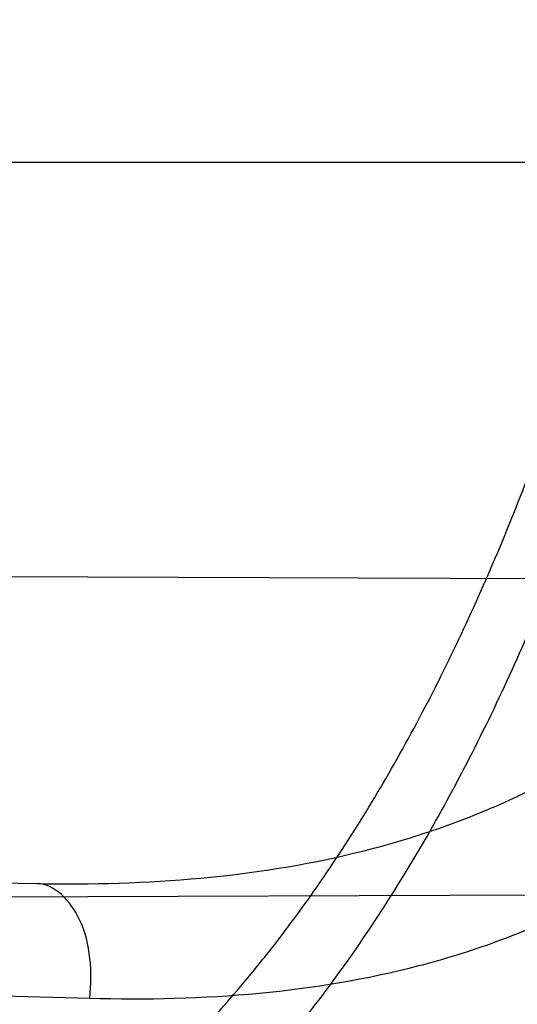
# Model space of a CAD drawing. Header units: millimetres. Extents: x 0 to 297, y 0 to 210.
# Tile 92 of 256: x 141.6951 to 141.7184, y 93.429 to 93.4753. Entities that reach past the tile are written whole.
import ezdxf

# ---------------------------------------------------------------- set-up
doc = ezdxf.new("R2010")
doc.units = ezdxf.units.MM
doc.header["$LTSCALE"] = 16.335
doc.layers.get('0').update_dxf_attribs({"linetype": 'CONTINUOUS'})
for name, color, linetype in [('01_GLOBAL', 7, 'CONTINUOUS'), ('INTFCLR_1', 7, 'CONTINUOUS'), ('INTFCLR_144815', 7, 'CONTINUOUS')]:
    doc.layers.add(name, color=color, linetype=linetype)

msp = doc.modelspace()

# ---------------------------------------------------------------- linework, layer by layer
at = {"color": 7, "linetype": 'Continuous'}
msp.add_circle((142.5788034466, 92.2083412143), 3.42, dxfattribs=at)
at = {"color": 9, "linetype": 'Continuous'}
msp.add_arc((142.5788034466, 92.2083412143), 3.3761688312, 92.9674534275, 177.0325465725, dxfattribs=at)
at = {"layer": '01_GLOBAL', "color": 7, "linetype": 'Continuous'}
msp.add_circle((142.5788034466, 92.2083412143), 3.465, dxfattribs=at)
at = {"layer": 'INTFCLR_1', "color": 9, "linetype": 'Continuous'}
for p, q in [((141.264551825, 93.4685928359), (141.7410849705, 93.4685928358)), ((141.3049732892, 93.44151565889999), (141.6958671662, 93.4346925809))]:
    msp.add_line(p, q, dxfattribs=at)
at = {"layer": 'INTFCLR_1', "color": 6, "linetype": 'Continuous'}
for p, q in [((141.6545242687, 93.4492629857), (141.7245857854, 93.4490184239)), ((141.7201135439, 93.43415163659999), (141.6490417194, 93.43390354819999))]:
    msp.add_line(p, q, dxfattribs=at)
for radius in [0.5431065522, 0.5161422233]:
    msp.add_arc((141.273551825, 93.5765928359), radius, 270, 90.00000002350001, dxfattribs=at)
at = {"layer": 'INTFCLR_1', "color": 9, "linetype": 'Continuous'}
msp.add_arc((142.2816252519, 115.0008144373), 21.5793903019, 268.2538865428, 268.4511225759, dxfattribs=at)
for points, knots in [([(141.7564146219, 93.4086508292), (141.7574831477, 93.41155839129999), (141.7595771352, 93.4174295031), (141.7635668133, 93.42933601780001), (141.7700402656, 93.45070775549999), (141.7760428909, 93.4757920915), (141.7800065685, 93.49821100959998), (141.7816728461, 93.5096585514), (141.7825328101, 93.5162796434), (141.7845176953, 93.5329021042), (141.7865801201, 93.56130459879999), (141.786249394, 93.5948145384), (141.7846909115, 93.6165304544), (141.783710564, 93.6265576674), (141.7829887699, 93.6332267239), (141.7807586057, 93.6512265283), (141.7756949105, 93.6800492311), (141.7683980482, 93.70818923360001), (141.7631787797, 93.72489102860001), (141.7612158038, 93.7308650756), (141.7582294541, 93.7396651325), (141.7514922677, 93.75806300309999), (141.7398577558, 93.7850653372), (141.7266081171, 93.8105758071), (141.7173713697, 93.8262776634), (141.7130543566, 93.8332672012), (141.7101864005, 93.83782329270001), (141.7024300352, 93.84980584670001), (141.6894327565, 93.86819606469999), (141.6713790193, 93.8905837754), (141.6560874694, 93.9073650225), (141.64540551, 93.9180914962), (141.6394993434, 93.9237707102), (141.6313044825, 93.931429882), (141.6198341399, 93.9414587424), (141.6074179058, 93.951189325), (141.5999877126, 93.9564732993), (141.5969902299, 93.95850233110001), (141.595231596, 93.95966887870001), (141.5931919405, 93.96097975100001), (141.5909359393, 93.9623581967), (141.5889565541, 93.9634935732), (141.587260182, 93.9643827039), (141.5858677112, 93.96502951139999), (141.5847587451, 93.9654250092), (141.5839916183, 93.9656040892), (141.5833474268, 93.9655067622), (141.5832219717, 93.96490050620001), (141.5835311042, 93.9642303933), (141.5840679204, 93.963301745), (141.5849352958, 93.96213278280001), (141.5860911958, 93.9607075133), (141.587545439, 93.9590358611), (141.5892822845, 93.9571169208), (141.5909074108, 93.95536848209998), (141.5923395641, 93.9538455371), (141.5948337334, 93.9512100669), (141.5989725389, 93.94688354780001), (141.6073909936, 93.9380497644), (141.6165855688, 93.9281391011), (141.6249614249, 93.9186667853), (141.6301387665, 93.9126434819), (141.6384641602, 93.90275559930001), (141.6512098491, 93.88673181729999), (141.6679191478, 93.8634190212), (141.680013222, 93.8443873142), (141.6879313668, 93.83084055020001), (141.6933038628, 93.8213126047), (141.702572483, 93.8039212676), (141.7149508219, 93.7776586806), (141.7234902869, 93.75576266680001), (141.7274621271, 93.7444100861)], [0, 0, 0, 0, 0.0103790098, 0.0208837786, 0.0420711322, 0.08518383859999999, 0.1071959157, 0.1183352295, 0.1239409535, 0.1295662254, 0.1744257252, 0.2192335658, 0.2417179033, 0.2473538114, 0.2529901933, 0.2641930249, 0.3081221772, 0.3509242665, 0.3614865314, 0.3667493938, 0.3719931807, 0.3926229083, 0.4323809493, 0.4704125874, 0.488853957, 0.4934075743, 0.4979380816, 0.506891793, 0.541232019, 0.5733300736, 0.6031972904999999, 0.6172524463, 0.624045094, 0.6306497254, 0.6548348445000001, 0.6750681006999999, 0.6834748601, 0.6853777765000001, 0.68719583, 0.6905456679, 0.6935010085, 0.6960526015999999, 0.698191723, 0.6999112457, 0.7012080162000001, 0.7020916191, 0.7026257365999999, 0.703100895, 0.7038825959, 0.7050751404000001, 0.7066972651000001, 0.7087491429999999, 0.7112254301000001, 0.7141189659, 0.7174213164, 0.7192231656, 0.7211235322, 0.729579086, 0.7392841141, 0.7620097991, 0.7748694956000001, 0.7816475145, 0.7886215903, 0.818178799, 0.8502213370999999, 0.88468242, 0.8936821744, 0.9027945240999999, 0.9213302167, 0.9597016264, 1, 1, 1, 1]), ([(141.589474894, 93.9635928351), (141.5901302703, 93.9635927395), (141.5934664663, 93.96227294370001), (141.5972968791, 93.9600325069), (141.6010154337, 93.95769364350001), (141.6028021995, 93.9565296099), (141.6058484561, 93.95450638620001), (141.6133970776, 93.94924141), (141.6260174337, 93.93955065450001), (141.6376862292, 93.9295595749), (141.6460232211, 93.9219302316), (141.6520280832, 93.91627713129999), (141.6628847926, 93.9056050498), (141.6784293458, 93.8889099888), (141.6967876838, 93.8666341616), (141.7100118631, 93.8483278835), (141.7179037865, 93.83639944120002), (141.7208202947, 93.8318664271), (141.7252087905, 93.8249149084), (141.734595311, 93.80930459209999), (141.748064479, 93.7839377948), (141.7598995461, 93.7570716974), (141.766753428, 93.7387640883), (141.7697904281, 93.7300101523), (141.7717861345, 93.7240691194), (141.7770905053, 93.7074658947), (141.7845086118, 93.67948795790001), (141.7896594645, 93.6508151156), (141.7919274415, 93.6329110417), (141.7926613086, 93.62627893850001), (141.793657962, 93.61630821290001), (141.795242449, 93.59471460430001), (141.7955788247, 93.5613875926), (141.7934815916, 93.5331432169), (141.7914638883, 93.5166159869), (141.7905895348, 93.51003151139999), (141.788895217, 93.4986462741), (141.7848639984, 93.4763451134), (141.7787596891, 93.4513974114), (141.7721799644, 93.4301501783), (141.768123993, 93.4183101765), (141.7659952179, 93.41247182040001), (141.7649089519, 93.40958046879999)], [0, 0, 0, 0, 0.0031306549, 0.0166311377, 0.0214593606, 0.0240790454, 0.0268205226, 0.0389267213, 0.0680356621, 0.1027866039, 0.1122691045, 0.1220183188, 0.1421809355, 0.1849822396, 0.2309158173, 0.2799873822, 0.2927706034, 0.2992370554, 0.3057353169, 0.3320403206, 0.3862319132, 0.4428084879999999, 0.4721383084, 0.4795908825, 0.487069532, 0.5020757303, 0.5628487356, 0.6251729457, 0.6410612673, 0.6490543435, 0.6570463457, 0.6889269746, 0.7524526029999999, 0.8160592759, 0.8240370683, 0.8319876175, 0.8477879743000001, 0.8790177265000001, 0.9402188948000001, 0.970317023, 0.9852457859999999, 1, 1, 1, 1]), ([(141.7274621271, 93.7444100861), (141.7315912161, 93.73260804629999), (141.7390893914, 93.7083558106), (141.7462276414, 93.6771830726), (141.7497519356, 93.6563636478), (141.7511690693, 93.6465420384), (141.7520562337, 93.63993331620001), (141.7542266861, 93.62172821), (141.7563129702, 93.5917074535), (141.7560193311, 93.56158016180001), (141.75492511, 93.5431617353), (141.7544248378, 93.53644044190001), (141.7535799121, 93.5264371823), (141.7512498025, 93.5051367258), (141.7458257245, 93.4730218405), (141.7391945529, 93.44635307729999), (141.7346932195, 93.43104762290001), (141.7328673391, 93.4250457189), (141.7295794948, 93.4147503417), (141.7226337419, 93.3948776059), (141.7115361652, 93.3677887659), (141.7001192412, 93.3445285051), (141.6927555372, 93.3309518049), (141.6900841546, 93.32616319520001), (141.6861147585, 93.3191771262), (141.6775648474, 93.3047783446), (141.6639972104, 93.28405809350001), (141.6473654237, 93.26144055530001), (141.6353721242, 93.2466858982), (141.6284582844, 93.2385874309), (141.6258517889, 93.2355648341), (141.6214530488, 93.2305373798), (141.6133270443, 93.2214911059), (141.6044845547, 93.2120682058), (141.5965053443, 93.2037254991), (141.5917239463, 93.1987068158), (141.5879282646, 93.1946089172), (141.5854794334, 93.19177211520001), (141.5841304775, 93.1899788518), (141.5835709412, 93.18902726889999), (141.5832318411, 93.1883445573), (141.5833749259, 93.1874561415), (141.5852684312, 93.18784244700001), (141.5873513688, 93.1888408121), (141.5911230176, 93.19087984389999), (141.5947207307, 93.1931715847), (141.5976748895, 93.1951401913), (141.5995705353, 93.1964436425), (141.602756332, 93.1986733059), (141.6078515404, 93.20240372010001), (141.6149715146, 93.20793848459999), (141.62561538, 93.21669735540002), (141.6351418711, 93.22524116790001), (141.6434777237, 93.2332353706), (141.649452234, 93.23913163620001), (141.6602195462, 93.2502334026), (141.6755659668, 93.26754542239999), (141.6935858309, 93.2905631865), (141.7064887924, 93.3094194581), (141.7141583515, 93.3216829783), (141.7169899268, 93.32634221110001), (141.721250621, 93.3334910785), (141.7303494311, 93.3495428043), (141.743335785, 93.375597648), (141.7522698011, 93.3973723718), (141.7564146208, 93.40865082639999)], [0, 0, 0, 0, 0.0419354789, 0.08505031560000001, 0.1071497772, 0.1127379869, 0.1183317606, 0.1295131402, 0.1742263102, 0.2191466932, 0.230445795, 0.2361065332, 0.241751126, 0.2641147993, 0.3079545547, 0.3508736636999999, 0.3561840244, 0.3614616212, 0.3719139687, 0.3924297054, 0.4320526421, 0.4700131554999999, 0.4792642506, 0.483852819, 0.4884035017, 0.5062126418, 0.5400088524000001, 0.5714206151, 0.6003317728, 0.6037560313, 0.6071340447, 0.6137178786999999, 0.6261602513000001, 0.6479155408, 0.6570536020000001, 0.6648783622, 0.6711643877, 0.6757843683, 0.6774462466, 0.6786751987, 0.6794900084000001, 0.6799813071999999, 0.6813020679, 0.6842478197, 0.6888651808, 0.6950795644, 0.6987591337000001, 0.70073729, 0.7027989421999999, 0.7117993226, 0.7219139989, 0.7330405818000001, 0.7580265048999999, 0.7648041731, 0.7717766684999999, 0.7861782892, 0.816667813, 0.8493175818, 0.8841610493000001, 0.8932352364, 0.8978283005, 0.9024468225, 0.9211469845, 0.9596997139, 1, 1, 1, 1]), ([(141.5894748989, 93.1895928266), (141.5892979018, 93.1895928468), (141.5888645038, 93.1896782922), (141.5888868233, 93.190457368), (141.5893505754, 93.1912589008), (141.5901524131, 93.1924502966), (141.5913747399, 93.19393289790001), (141.5929802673, 93.19575471), (141.5949656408, 93.1978911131), (141.5971947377, 93.2002239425), (141.5996190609, 93.2027196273), (141.6031782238, 93.2063557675), (141.6105296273, 93.21384324), (141.6195432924, 93.22320786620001), (141.6278287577, 93.2322027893), (141.6323134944, 93.2372021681), (141.6349707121, 93.240207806), (141.642015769, 93.24825737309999), (141.6542358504, 93.2629238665), (141.6711890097, 93.2854196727), (141.6850238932, 93.3060388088), (141.6937443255, 93.3203727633), (141.6977917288, 93.32732574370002), (141.7005148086, 93.332090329), (141.7080176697, 93.34559306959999), (141.7196527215, 93.3687304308), (141.7309710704, 93.39569854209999), (141.7380553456, 93.41548603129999), (141.7414080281, 93.4257353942), (141.74326968, 93.43170979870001), (141.7478571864, 93.44693850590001), (141.754617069, 93.4734775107), (141.7601493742, 93.50545404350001), (141.7625257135, 93.5266628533), (141.7633872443, 93.5366215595), (141.7638973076, 93.5433123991), (141.7650129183, 93.56164671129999), (141.7653124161, 93.591641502), (141.7631848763, 93.6215275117), (141.7609722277, 93.63964749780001), (141.7600677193, 93.64622607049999), (141.758622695, 93.65600410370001), (141.7550282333, 93.6767350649), (141.7477475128, 93.7077732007), (141.7401050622, 93.7319029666), (141.7358975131, 93.7436438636)], [0, 0, 0, 0, 0.0008731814, 0.0017184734, 0.0032338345, 0.0055641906, 0.008732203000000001, 0.0127298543, 0.0175349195, 0.0231216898, 0.028646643, 0.0346996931, 0.0482229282, 0.0804128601, 0.09881585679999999, 0.1085510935, 0.1135452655, 0.1186072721, 0.1613234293, 0.207686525, 0.2575125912, 0.2837456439, 0.2904463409, 0.297201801, 0.3108185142, 0.3666506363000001, 0.4248611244, 0.4549770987, 0.470314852, 0.4780577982, 0.4858479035, 0.548777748, 0.6130125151, 0.6457681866, 0.6540348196, 0.6623247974, 0.6788712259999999, 0.7446474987, 0.8101274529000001, 0.8265054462, 0.8346996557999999, 0.8428862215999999, 0.8752668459, 0.9384715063, 1, 1, 1, 1]), ([(141.6958671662, 93.4346925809), (141.698433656, 93.43464778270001), (141.7034540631, 93.43478264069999), (141.7096179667, 93.4357432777), (141.7137092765, 93.4369102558), (141.7159732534, 93.4377270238), (141.7192989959, 93.4391029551), (141.7230048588, 93.44120428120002), (141.726347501, 93.44384228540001), (141.7281837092, 93.4455280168), (141.7309102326, 93.4482913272), (141.7333296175, 93.4514357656), (141.735423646, 93.4548407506), (141.7367812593, 93.4572660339), (141.7383099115, 93.46043683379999), (141.739603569, 93.4637449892), (141.7405003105, 93.46648369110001), (141.7408992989, 93.4678853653), (141.7410849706, 93.4685928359)], [0, 0, 0, 0, 0.1247146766, 0.2435008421, 0.3019244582, 0.3311631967, 0.3603924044, 0.476776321, 0.5364413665, 0.5670062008, 0.5978287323, 0.7250159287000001, 0.7583747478, 0.7920548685, 0.8600121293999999, 0.9292166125, 0.9644627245, 1, 1, 1, 1]), ([(141.6983404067, 93.429308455), (141.7009977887, 93.4292345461), (141.706202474, 93.4293522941), (141.7125904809, 93.4304027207), (141.71681314, 93.43170721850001), (141.7191501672, 93.4326211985), (141.7226016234, 93.43418241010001), (141.7264346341, 93.43656930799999), (141.7298505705, 93.4395429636), (141.7317341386, 93.44145136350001), (141.7345542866, 93.4446123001), (141.7370258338, 93.4481882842), (141.7391594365, 93.4520359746), (141.7405452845, 93.4548015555), (141.7421088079, 93.458413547), (141.7434201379, 93.46217457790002), (141.7443280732, 93.465289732), (141.744730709, 93.4668846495), (141.7449175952, 93.4676899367)], [0, 0, 0, 0, 0.1201969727, 0.2347797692, 0.2913273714, 0.3197232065, 0.3481872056, 0.4625770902, 0.5220076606, 0.5526740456, 0.5837559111, 0.7134942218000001, 0.7478563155, 0.7826955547, 0.8533137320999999, 0.9256470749, 0.9626222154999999, 1, 1, 1, 1]), ([(141.61273008, 93.4091957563), (141.6143726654, 93.40916708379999), (141.6176493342, 93.40911287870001), (141.624148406, 93.40901916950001), (141.6321670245, 93.4089367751), (141.6401107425, 93.4089441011), (141.6456045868, 93.40903842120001), (141.648705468, 93.40912505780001), (141.6532393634, 93.4092892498), (141.6598566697, 93.4096768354), (141.6670633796, 93.4105017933), (141.6719314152, 93.4113575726), (141.6746304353, 93.41193058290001), (141.6785316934, 93.412859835), (141.6841702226, 93.4146026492), (141.6894975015, 93.4170609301), (141.6928218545, 93.4189913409), (141.6949836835, 93.4203621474), (141.6986429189, 93.4229867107), (141.7024900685, 93.4264969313), (141.7055248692, 93.4299343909), (141.7072010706, 93.4320382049), (141.7096882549, 93.4353797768), (141.7131115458, 93.44083802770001), (141.7163165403, 93.44736376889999), (141.7186127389, 93.452897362), (141.7207486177, 93.4586778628), (141.7221187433, 93.46311834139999), (141.7229346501, 93.4661197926)], [0, 0, 0, 0, 0.0354707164, 0.0707566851, 0.1403369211, 0.2086101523, 0.2422620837, 0.2589694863, 0.2755870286, 0.3402183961, 0.4020447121, 0.4320711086, 0.4469021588, 0.461611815, 0.5186591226, 0.5740110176, 0.587810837, 0.6016461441, 0.6292660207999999, 0.6849553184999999, 0.7135897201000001, 0.7282126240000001, 0.7430221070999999, 0.8035181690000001, 0.8669700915, 0.8997737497, 0.9328434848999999, 1, 1, 1, 1]), ([(141.6126829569, 93.406498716), (141.6143666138, 93.40644947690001), (141.6177254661, 93.4063548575), (141.6243884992, 93.40618335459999), (141.6326107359, 93.40600931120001), (141.6407575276, 93.4059341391), (141.6463926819, 93.40597764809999), (141.6495733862, 93.40603794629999), (141.6542230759, 93.4061657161), (141.6610086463, 93.4065099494), (141.6683993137, 93.4073113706), (141.673390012, 93.4081686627), (141.676155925, 93.4087477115), (141.680153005, 93.4096929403), (141.685930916, 93.41147952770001), (141.6913812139, 93.414023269), (141.6947761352, 93.41602888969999), (141.6969868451, 93.41745424), (141.70072872, 93.4201935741), (141.7046534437, 93.4238600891), (141.7077403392, 93.42745062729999), (141.7094457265, 93.42965159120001), (141.7119795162, 93.433155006), (141.7154600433, 93.4388808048), (141.7187063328, 93.44571829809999), (141.7210287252, 93.4515201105), (141.7231884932, 93.4575880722), (141.7245692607, 93.4622467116), (141.725390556, 93.46539502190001)], [0, 0, 0, 0, 0.0352840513, 0.0703885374, 0.1396222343, 0.2075595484, 0.24104394, 0.2576664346, 0.2741994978, 0.3384817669, 0.3999443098, 0.4297839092, 0.4445208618, 0.4591331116, 0.5158220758, 0.5708773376, 0.584618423, 0.5984078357, 0.62596322, 0.6816730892, 0.7104014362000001, 0.7250935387, 0.7399872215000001, 0.8009607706, 0.865102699, 0.8983215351, 0.931842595, 1, 1, 1, 1]), ([(141.6983404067, 93.429308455), (141.6984192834, 93.4299248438), (141.6984105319, 93.43121225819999), (141.6979741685, 93.4332393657), (141.6967302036, 93.4346775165), (141.6958671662, 93.4346925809)], [0, 0, 0, 0, 0.2924472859, 0.593779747, 1, 1, 1, 1])]:
    msp.add_open_spline(points, degree=3, knots=knots, dxfattribs=at)
at = {"layer": 'INTFCLR_1', "color": 6, "linetype": 'Continuous'}
for points, knots in [([(141.6277114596, 93.9635928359), (141.62722335, 93.9635928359), (141.6272941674, 93.9616186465), (141.6286240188, 93.9602168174), (141.6303773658, 93.9574436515), (141.6330579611, 93.9541787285), (141.636536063, 93.9498851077), (141.6409148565, 93.9446589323), (141.6460561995, 93.938503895), (141.6515635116, 93.9318371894), (141.6570035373, 93.92513003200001), (141.6620669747, 93.9187433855), (141.6667156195, 93.9127488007), (141.6709428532, 93.907173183), (141.6747632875, 93.9020253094), (141.678203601, 93.89729346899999), (141.6812975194, 93.892957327), (141.684076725, 93.8889918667), (141.6865629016, 93.8853864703), (141.6887839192, 93.8821174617), (141.6907670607, 93.879157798), (141.6925435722, 93.87647309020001), (141.6941233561, 93.874058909), (141.6955259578, 93.8718932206), (141.6967707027, 93.86995357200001), (141.6978866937, 93.8681999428), (141.6988796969, 93.86662771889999), (141.6997620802, 93.86522135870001), (141.7005836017, 93.8639042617), (141.7014128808, 93.86256652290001), (141.7023097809, 93.86111046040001), (141.7032931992, 93.8595026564), (141.7043734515, 93.85772284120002), (141.7055619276, 93.8557478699), (141.706875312, 93.8535443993), (141.7083246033, 93.8510862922), (141.7099237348, 93.84834019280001), (141.7116817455, 93.8452798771), (141.7136163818, 93.8418602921), (141.7157436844, 93.8380349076), (141.7180830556, 93.833744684), (141.7206593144, 93.82891480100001), (141.7234900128, 93.82347305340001), (141.726590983, 93.8173359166), (141.7299816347, 93.810401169), (141.7336899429, 93.8025259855), (141.7377398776, 93.7935382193), (141.7421529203, 93.78321811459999), (141.7469453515, 93.7713014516), (141.7521299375, 93.7574106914), (141.7576364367, 93.74122679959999), (141.7631009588, 93.7231958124), (141.7681397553, 93.7040775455), (141.7724835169, 93.68473862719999), (141.7760959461, 93.6653468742), (141.7789762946, 93.645979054), (141.7811396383, 93.6266321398), (141.78259316, 93.6073517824), (141.7833500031, 93.5881192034), (141.7834187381, 93.5689647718), (141.782807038, 93.54987085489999), (141.7815194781, 93.5308399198), (141.7795595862, 93.51188722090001), (141.7769236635, 93.4929746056), (141.7736112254, 93.47412732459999), (141.7696058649, 93.4553044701), (141.7649044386, 93.43652991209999), (141.7595680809, 93.41806413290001), (141.7539109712, 93.4008043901), (141.7483372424, 93.3854818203), (141.7431614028, 93.3723954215), (141.7384031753, 93.3611505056), (141.7340415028, 93.3514143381), (141.7300563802, 93.34293319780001), (141.7264192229, 93.3354991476), (141.7231040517, 93.3289574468), (141.7200858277, 93.32318225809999), (141.7173473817, 93.3180790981), (141.7148681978, 93.3135654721), (141.7126227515, 93.30956018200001), (141.7105887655, 93.305996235), (141.7087453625, 93.3028169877), (141.7070795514, 93.29998482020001), (141.705579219, 93.29746570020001), (141.7042282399, 93.2952218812), (141.7030062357, 93.2932118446), (141.701896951, 93.29140311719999), (141.7008702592, 93.2897422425), (141.6998448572, 93.28809591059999), (141.698741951, 93.2863382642), (141.697495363, 93.2843681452), (141.6960930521, 93.28217288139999), (141.6945138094, 93.27972619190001), (141.6927331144, 93.2769994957), (141.6907308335, 93.2739717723), (141.6884841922, 93.27062245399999), (141.6859642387, 93.26692415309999), (141.6831423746, 93.2628508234), (141.6799866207, 93.2583791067), (141.6764721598, 93.2534967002), (141.6725652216, 93.248182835), (141.668231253, 93.2424190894), (141.6634587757, 93.2362207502), (141.6582464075, 93.2296072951), (141.6526341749, 93.2226555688), (141.646910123, 93.21570810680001), (141.6415439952, 93.20927720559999), (141.6369559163, 93.20380754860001), (141.633315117, 93.19932400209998), (141.6305101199, 93.19592415), (141.6286771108, 93.1930397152), (141.6273060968, 93.1916061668), (141.6272194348, 93.1895928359), (141.6277114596, 93.1895928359)], [0, 0, 0, 0, 0.0017146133, 0.0041239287, 0.0077631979, 0.0127375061, 0.019147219, 0.0271011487, 0.0367138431, 0.0473099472, 0.0574795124, 0.0670486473, 0.07593967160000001, 0.0841262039, 0.0916267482, 0.0984583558, 0.1046766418, 0.1103381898, 0.1154683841, 0.1200606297, 0.1242209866, 0.1279830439, 0.1313690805, 0.1343557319, 0.1370466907, 0.1394649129, 0.141657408, 0.1435788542, 0.1452969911, 0.147110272, 0.1491076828, 0.1513042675, 0.1537308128, 0.1564212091, 0.1594011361, 0.1627417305, 0.1664450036, 0.1705638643, 0.1751393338, 0.1802462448, 0.1859394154, 0.1923045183, 0.1994748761, 0.2074861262, 0.2164579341, 0.2265900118, 0.2380620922, 0.2510852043, 0.2660147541, 0.2831767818, 0.3031618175, 0.3260557, 0.3493456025, 0.3725974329, 0.3956655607, 0.4186206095, 0.4413650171, 0.4640353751, 0.4865253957, 0.5089623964, 0.531306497, 0.5536180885, 0.5759523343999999, 0.598223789, 0.6206818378, 0.6431588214, 0.6658101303, 0.6886542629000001, 0.710664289, 0.7296002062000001, 0.7459208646, 0.7600932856, 0.7724882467, 0.7833944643, 0.793008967, 0.8015592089, 0.8091555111, 0.8158987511, 0.8219029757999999, 0.8272448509, 0.832028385, 0.8363175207, 0.8401542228, 0.8435703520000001, 0.8466171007, 0.8493545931, 0.8518335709, 0.8540704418, 0.8562135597, 0.8586467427, 0.8613594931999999, 0.864403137, 0.8677972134, 0.87158895, 0.8758429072, 0.8805481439, 0.8857559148, 0.8915631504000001, 0.8979547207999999, 0.9049814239, 0.9126947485, 0.9211229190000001, 0.9303127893, 0.9401736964, 0.9507020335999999, 0.9616958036, 0.9717974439, 0.9801138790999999, 0.9868020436, 0.9920080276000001, 0.9957951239, 0.9982716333, 1, 1, 1, 1]), ([(141.6277114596, 93.1895928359), (141.628171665, 93.1895928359), (141.6293857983, 93.19006169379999), (141.6315047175, 93.19118839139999), (141.6344755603, 93.1931057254), (141.6382959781, 93.1958294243), (141.6430293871, 93.1994736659), (141.6486619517, 93.204090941), (141.6548706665, 93.2094848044), (141.6611699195, 93.2152477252), (141.6671157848, 93.2209450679), (141.6725640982, 93.22637349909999), (141.6775235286, 93.2314965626), (141.6820174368, 93.23628843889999), (141.6860792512, 93.24074344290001), (141.6897364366, 93.2448601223), (141.6930192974, 93.248641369), (141.695970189, 93.25211257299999), (141.6986132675, 93.2552811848), (141.7009775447, 93.25816358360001), (141.7030883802, 93.2607771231), (141.7049778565, 93.2631493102), (141.7066938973, 93.26533073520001), (141.7083843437, 93.267503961), (141.7101852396, 93.2698473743), (141.7120971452, 93.2723692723), (141.7139888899, 93.2749001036), (141.7158471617, 93.2774191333), (141.7177807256, 93.2800762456), (141.719921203, 93.2830619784), (141.7223135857, 93.2864552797), (141.7249869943, 93.2903210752), (141.7279695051, 93.29472983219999), (141.7312859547, 93.2997545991), (141.7349620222, 93.3054853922), (141.739037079, 93.3120481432), (141.7435494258, 93.3195877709), (141.7485344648, 93.32828125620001), (141.7540294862, 93.3383627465), (141.760066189, 93.3501066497), (141.766684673, 93.36392390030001), (141.7737557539, 93.3800111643), (141.780825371, 93.39786298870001), (141.7874356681, 93.4166847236), (141.7933066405, 93.4357633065), (141.7983875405, 93.454912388), (141.8026952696, 93.4741114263), (141.8062277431, 93.4932588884), (141.8090134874, 93.5124067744), (141.811058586, 93.53147350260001), (141.8123825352, 93.5504894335), (141.8129971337, 93.5694357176), (141.8129122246, 93.5883156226), (141.8121342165, 93.6071403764), (141.8106673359, 93.62589803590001), (141.8085112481, 93.6445966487), (141.8056642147, 93.6632334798), (141.8021262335, 93.68178000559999), (141.7978831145, 93.7002777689), (141.7929277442, 93.71870359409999), (141.7872355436, 93.7370788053), (141.7808222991, 93.75530999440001), (141.7739442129, 93.77270942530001), (141.7670434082, 93.78846903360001), (141.7605810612, 93.8020326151), (141.7546880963, 93.8135696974), (141.7493295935, 93.823472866), (141.7444701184, 93.8320171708), (141.7400702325, 93.83943301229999), (141.7360941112, 93.8458959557), (141.7325006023, 93.8515538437), (141.7292596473, 93.8565142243), (141.726339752, 93.8608753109), (141.7237187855, 93.86470654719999), (141.7213647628, 93.8680818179), (141.7192605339, 93.87104888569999), (141.717372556, 93.87367216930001), (141.7156764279, 93.8759981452), (141.7140548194, 93.87819543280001), (141.7123690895, 93.88045363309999), (141.7105117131, 93.88291035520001), (141.7085985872, 93.8854056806), (141.7066793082, 93.8878747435), (141.7047357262, 93.8903431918), (141.7026024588, 93.8930148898), (141.7002196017, 93.8959525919), (141.69755058, 93.8991866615), (141.6945697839, 93.9027308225), (141.6912418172, 93.90660370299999), (141.6875371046, 93.9108152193), (141.6834171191, 93.91537787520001), (141.6788518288, 93.92028969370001), (141.6738154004, 93.9255385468), (141.6682758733, 93.9311042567), (141.6622344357, 93.93693821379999), (141.6557918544, 93.9428789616), (141.6493931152, 93.94847737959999), (141.6435362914, 93.95331061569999), (141.6386043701, 93.9571286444), (141.6346411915, 93.9599686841), (141.6315795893, 93.9619541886), (141.6294126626, 93.96311226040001), (141.6281767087, 93.9635928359), (141.6277114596, 93.9635928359)], [0, 0, 0, 0, 0.0015510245, 0.0042404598, 0.008161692, 0.0134191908, 0.0200669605, 0.0282845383, 0.0379646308, 0.04778133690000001, 0.0570562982, 0.0657163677, 0.0737008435, 0.0810864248, 0.08785639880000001, 0.09401872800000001, 0.09964461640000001, 0.1047327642, 0.1093734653, 0.1135510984, 0.1172970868, 0.1206958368, 0.1237721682, 0.1266512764, 0.1299751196, 0.1337328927, 0.1373171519, 0.1406241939, 0.1442827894, 0.1483924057, 0.1530055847, 0.1582756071, 0.1642330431, 0.1709447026, 0.1785661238, 0.1871788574, 0.1969791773, 0.2081785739, 0.2209513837, 0.2356728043, 0.2526768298, 0.2725784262, 0.2948857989, 0.3173719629, 0.3397942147, 0.362144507, 0.3841260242, 0.4060931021, 0.4277499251, 0.4493238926, 0.4707068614, 0.4919794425, 0.5131973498, 0.5343237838, 0.5554641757, 0.5765947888, 0.5977467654, 0.6189899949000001, 0.6402145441, 0.6616941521, 0.6832817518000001, 0.7050322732, 0.7268136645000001, 0.7463228, 0.7630041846, 0.7774428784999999, 0.7899800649, 0.8009502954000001, 0.8105690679, 0.8190401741, 0.8265233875, 0.8331581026, 0.8390096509, 0.8442114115, 0.8488026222, 0.8528784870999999, 0.8564706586, 0.8596954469, 0.8625805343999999, 0.8656744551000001, 0.8691928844, 0.8729603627, 0.8762716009, 0.879732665, 0.8835489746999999, 0.8877941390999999, 0.8924809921, 0.8976810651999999, 0.9034017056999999, 0.9096904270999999, 0.916584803, 0.9241199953, 0.932290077, 0.9411002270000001, 0.9505839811, 0.960593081, 0.9706330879, 0.9792338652, 0.9861845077, 0.991642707, 0.9956806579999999, 0.9984319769, 1, 1, 1, 1])]:
    msp.add_open_spline(points, degree=3, knots=knots, dxfattribs=at)
at = {"layer": 'INTFCLR_144815', "color": 6, "linetype": 'Continuous'}
for radius in [0.5743020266, 0.5472855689]:
    msp.add_circle((141.273551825, 93.5765928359), radius, dxfattribs=at)
for radius, start, end in [(0.7917112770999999, 313.9937911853, 154.5150993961), (0.7647112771, 312.9543589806, 154.5144414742), (0.73941501, 282.2440355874, 71.2863570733), (0.5834285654, 308.490992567, 51.50900743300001), (0.5760164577, 313.9992414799, 46.00075850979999)]:
    msp.add_arc((141.273551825, 93.5765928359), radius, start, end, dxfattribs=at)
at = {"layer": 'INTFCLR_144815', "color": 9, "linetype": 'Continuous'}
for centre, radius, start, end in [((141.273551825, 93.5765928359), 0.7345008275, 292.4997540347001, 54.0964566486), ((141.2735550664, 93.5765943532), 0.6625959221, 292.4997540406, 54.09645665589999), ((141.2735749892, 93.5765983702), 0.6513931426, 311.2505121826, 48.7494878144), ((141.2735518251, 93.5765928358), 0.5937131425, 314.0862202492, 45.9137797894), ((141.273551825, 93.5765928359), 0.5795156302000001, 313.8592910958, 46.1407088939), ((141.273551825, 93.5765928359), 0.5757241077, 314.0319604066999, 45.9680396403)]:
    msp.add_arc(centre, radius, start, end, dxfattribs=at)
at = {"layer": 'INTFCLR_144815', "color": 6, "linetype": 'Continuous'}
for points, knots in [([(141.6746009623, 93.1760929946), (141.6743294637, 93.1760979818), (141.6739346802, 93.1770195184), (141.6745467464, 93.1778388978), (141.6750158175, 93.17883374), (141.6756162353, 93.1797931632), (141.6763427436, 93.18091902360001), (141.6772268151, 93.1822020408), (141.6782605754, 93.1836515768), (141.6794495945, 93.1852715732), (141.6807951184, 93.18706860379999), (141.6822994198, 93.18904864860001), (141.6839649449, 93.1912193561), (141.6857956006, 93.1935906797), (141.6877946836, 93.1961725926), (141.6899625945, 93.1989721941), (141.6922956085, 93.2019921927), (141.6947877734, 93.2052332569), (141.6974360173, 93.20870055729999), (141.7002434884, 93.21240829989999), (141.7032142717, 93.2163732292), (141.7063442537, 93.22060254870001), (141.7096232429, 93.2250961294), (141.7130388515, 93.22985135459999), (141.7165811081, 93.2348694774), (141.7202374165, 93.2401484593), (141.7239937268, 93.2456843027), (141.7278347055, 93.251470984), (141.731743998, 93.2575005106), (141.735704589, 93.26376313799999), (141.7396991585, 93.2702476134), (141.7437104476, 93.2769414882), (141.7477216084, 93.28383147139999), (141.7517165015, 93.2909037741), (141.7556799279, 93.2981444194), (141.7595977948, 93.3055395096), (141.7634572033, 93.3130754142), (141.767246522, 93.3207389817), (141.7709553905, 93.32851766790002), (141.7745746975, 93.3363996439), (141.7780965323, 93.3443738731), (141.7815140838, 93.35243008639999), (141.7848215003, 93.3605586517), (141.7880144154, 93.3687521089), (141.7910827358, 93.3769863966), (141.7940232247, 93.38525192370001), (141.7968372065, 93.39355072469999), (141.7995279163, 93.40189302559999), (141.8020958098, 93.4102817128), (141.8045374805, 93.4187064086), (141.8068514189, 93.42716225), (141.8090350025, 93.4356385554), (141.811086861, 93.444127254), (141.8130074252, 93.4526268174), (141.8147973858, 93.4611370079), (141.8164574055, 93.4696578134), (141.8179878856, 93.4781882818), (141.8193889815, 93.4867260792), (141.8206608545, 93.49526836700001), (141.8218038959, 93.5038134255), (141.8228186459, 93.5123607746), (141.8237055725, 93.5209097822), (141.8244651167, 93.5294599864), (141.8250976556, 93.5380107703), (141.8256035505, 93.54656205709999), (141.825983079, 93.55511352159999), (141.8262364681, 93.5636652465), (141.8263638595, 93.57221696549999), (141.8263653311, 93.5807687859), (141.8262408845, 93.58932047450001), (141.825990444, 93.5978721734), (141.8256138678, 93.6064236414), (141.8251109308, 93.61497493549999), (141.8244813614, 93.6235256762), (141.8237248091, 93.6320757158), (141.8228408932, 93.64062454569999), (141.821829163, 93.64917180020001), (141.8206891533, 93.6577167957), (141.8194203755, 93.6662587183), (141.8180223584, 93.67479645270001), (141.8164946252, 93.6833288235), (141.8148367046, 93.6918545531), (141.8130483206, 93.7003713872), (141.8111294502, 93.708876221), (141.8090801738, 93.7173660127), (141.8069004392, 93.7258386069), (141.8045900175, 93.7342926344), (141.8021489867, 93.7427256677), (141.7995780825, 93.7511333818), (141.7968786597, 93.7595102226), (141.794052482, 93.76785030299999), (141.7911015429, 93.7761479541), (141.7880284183, 93.78439680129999), (141.7848363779, 93.7925896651), (141.7815294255, 93.8007186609), (141.7781123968, 93.8087751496), (141.7745910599, 93.8167496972), (141.7709722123, 93.8246320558), (141.7672637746, 93.83241116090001), (141.7634748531, 93.84007518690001), (141.7596157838, 93.8476116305), (141.7556981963, 93.85500733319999), (141.7517349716, 93.8622486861), (141.7477402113, 93.8693217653), (141.7437291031, 93.8762126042), (141.7397177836, 93.8829074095), (141.7357230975, 93.8893928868), (141.7317622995, 93.8956565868), (141.7278527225, 93.90168723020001), (141.7240113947, 93.9074750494), (141.7202546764, 93.9130120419), (141.7165979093, 93.9182921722), (141.7130551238, 93.92331147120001), (141.7096387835, 93.92806808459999), (141.7063596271, 93.93256220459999), (141.7032265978, 93.9367959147), (141.7002468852, 93.9407729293), (141.6974259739, 93.9444983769), (141.6947677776, 93.947978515), (141.6922747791, 93.9512204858), (141.689948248, 93.9542320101), (141.6877884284, 93.957021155), (141.6857947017, 93.9595961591), (141.6839658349, 93.96196516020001), (141.6823001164, 93.9641361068), (141.6807955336, 93.9661165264), (141.6794499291, 93.96791362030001), (141.6782609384, 93.9695336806), (141.6772266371, 93.97098359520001), (141.6763438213, 93.9722659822), (141.6756133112, 93.9733940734), (141.6750243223, 93.9743472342), (141.6745991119, 93.9751992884), (141.6741632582, 93.9759468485), (141.6741898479, 93.9770851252), (141.6746009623, 93.97709267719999)], [0, 0, 0, 0, 0.0009311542, 0.0023661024, 0.0034197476, 0.004708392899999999, 0.006238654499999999, 0.0080169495, 0.0100497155, 0.0123440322, 0.0149074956, 0.0177478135, 0.0208710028, 0.0242896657, 0.0280205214, 0.0320682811, 0.0364316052, 0.0411066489, 0.04608797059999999, 0.0513925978, 0.0570544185, 0.0630770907, 0.069434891, 0.0761294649, 0.08315356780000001, 0.09049758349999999, 0.0981493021, 0.1060937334, 0.1143137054, 0.1227901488, 0.1315025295, 0.1404294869, 0.1495493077, 0.1588404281, 0.1682819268, 0.1778537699, 0.1875370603, 0.197314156, 0.207168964, 0.217086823, 0.2270545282, 0.2370604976, 0.2470942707, 0.2571461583, 0.2672135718, 0.2772260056, 0.2872285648, 0.2972614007, 0.3072826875, 0.3173107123, 0.3273382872, 0.3373435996, 0.3473246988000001, 0.3572841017, 0.367223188, 0.3771444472, 0.387051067, 0.3969410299, 0.4068119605, 0.4166652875, 0.4265028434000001, 0.4363264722, 0.4461370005, 0.4559367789, 0.4657270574, 0.4755104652, 0.4852884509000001, 0.4950636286, 0.5048374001, 0.5146124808, 0.5243903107, 0.5341735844, 0.5439637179, 0.5537632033, 0.5635732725, 0.5733961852, 0.5832332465, 0.5930862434, 0.6029564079, 0.6128446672, 0.6227518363, 0.6326790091, 0.6426268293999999, 0.6525927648, 0.6625749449, 0.6725742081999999, 0.6825911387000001, 0.6926266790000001, 0.7026779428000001, 0.7127386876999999, 0.7228052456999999, 0.7328732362, 0.7429368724, 0.7529895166, 0.7630233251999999, 0.7730292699, 0.7829971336, 0.7929151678, 0.8027701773, 0.8125475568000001, 0.8222311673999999, 0.8318035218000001, 0.8412455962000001, 0.8505374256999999, 0.8596580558, 0.8685859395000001, 0.8772993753, 0.8857769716, 0.8939982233, 0.9019439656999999, 0.9095970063, 0.9169424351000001, 0.9239679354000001, 0.9306640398, 0.9370242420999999, 0.9430448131, 0.9487246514, 0.9540648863, 0.9590688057, 0.9637413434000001, 0.9680887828, 0.9721183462, 0.9758379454, 0.9792560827, 0.9823810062, 0.9852211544, 0.9877847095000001, 0.9900792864, 0.992112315, 0.993890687, 0.995421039, 0.9967097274, 0.9977633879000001, 0.9985900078, 1, 1, 1, 1]), ([(141.6876600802, 93.9635928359), (141.6873876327, 93.9635928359), (141.6869901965, 93.9626640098), (141.6875708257, 93.9618304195), (141.6880138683, 93.96081402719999), (141.6885845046, 93.9598337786), (141.6892758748, 93.95868324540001), (141.6901180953, 93.95737211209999), (141.6911032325, 93.9558912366), (141.6922361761, 93.95423713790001), (141.693517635, 93.95240368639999), (141.6949495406, 93.9503850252), (141.696533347, 93.9481745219), (141.6982702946, 93.94576541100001), (141.7001613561, 93.9431504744), (141.702206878, 93.9403225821), (141.7044067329, 93.93727439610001), (141.7067598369, 93.9339990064), (141.7092643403, 93.9304896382), (141.7119171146, 93.9267403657), (141.7147138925, 93.9227459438), (141.7176489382, 93.9185023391), (141.7207150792, 93.9140067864), (141.7239035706, 93.9092581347), (141.7272041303, 93.90425699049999), (141.7306050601, 93.8990057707), (141.7340933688, 93.8935087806), (141.737654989, 93.8877721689), (141.7412750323, 93.881803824), (141.7449380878, 93.87561318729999), (141.7486285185, 93.8692110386), (141.7523307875, 93.8626091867), (141.7560297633, 93.8558201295), (141.759710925, 93.848856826), (141.7633605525, 93.841732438), (141.7669658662, 93.83446010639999), (141.7705151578, 93.82705267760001), (141.7739978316, 93.81952255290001), (141.7774044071, 93.81188158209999), (141.7807265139, 93.8041409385), (141.7839568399, 93.7963110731), (141.7870890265, 93.7884017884), (141.7901177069, 93.7804219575), (141.7930382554, 93.77237995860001), (141.7958469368, 93.7642830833), (141.7985405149, 93.75613842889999), (141.8011165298, 93.74795190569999), (141.8035728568, 93.7397293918), (141.8059080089, 93.7314755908), (141.8081207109, 93.7231952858), (141.8102101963, 93.71489212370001), (141.8121758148, 93.70656992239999), (141.814017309, 93.698231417), (141.8157344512, 93.6898796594), (141.8173273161, 93.68151664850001), (141.8187959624, 93.67314474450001), (141.8201406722, 93.66476527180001), (141.8213616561, 93.6563800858), (141.8224592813, 93.6479900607), (141.823433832, 93.6395966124), (141.8242856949, 93.6312001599), (141.8250151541, 93.62280178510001), (141.8256225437, 93.6144016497), (141.8261081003, 93.60600059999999), (141.8264720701, 93.59759857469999), (141.826714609, 93.58919624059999), (141.8268358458, 93.5807934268), (141.8268358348, 93.5723907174), (141.8267145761, 93.56398791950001), (141.8264720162, 93.55558560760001), (141.8261080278, 93.5471836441), (141.8256224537, 93.5387826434), (141.8250150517, 93.5303826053), (141.8242855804, 93.5219843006), (141.823433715, 93.5135879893), (141.8224591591, 93.5051946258), (141.8213615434, 93.496804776), (141.8201405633, 93.4884196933), (141.818795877, 93.48004042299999), (141.8173272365, 93.4716685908), (141.8157344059, 93.4633057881), (141.8140172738, 93.4549540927), (141.8121758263, 93.4466158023), (141.8102102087, 93.43829360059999), (141.8081207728, 93.4299906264), (141.805908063, 93.4217102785), (141.8035729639, 93.4134566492), (141.801116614, 93.4052340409), (141.7985406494, 93.3970476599), (141.7958470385, 93.38890288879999), (141.7930384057, 93.3808061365), (141.7901178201, 93.3727640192), (141.7870891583, 93.3647842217), (141.7839569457, 93.3568748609), (141.7807266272, 93.34904500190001), (141.7774045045, 93.3413043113), (141.7739979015, 93.33366327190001), (141.7705152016, 93.3261330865), (141.7669658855, 93.3187256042), (141.7633605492, 93.3114532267), (141.759710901, 93.30432879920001), (141.7560297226, 93.2973654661), (141.7523307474, 93.29057641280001), (141.748628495, 93.2839745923), (141.7449380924, 93.2775724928), (141.7412750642, 93.27138190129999), (141.737655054, 93.2654136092), (141.7340934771, 93.2596770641), (141.7306052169, 93.25418014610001), (141.7272043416, 93.24892900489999), (141.7239038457, 93.2439279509), (141.7207154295, 93.2391794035), (141.7176493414, 93.23468391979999), (141.7147143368, 93.23044036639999), (141.7119175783, 93.226445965), (141.7092648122, 93.2226966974), (141.7067603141, 93.2191873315), (141.7044071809, 93.2159118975), (141.702207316, 93.21286369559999), (141.700161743, 93.2100357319), (141.6982706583, 93.2074207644), (141.6965336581, 93.2050115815), (141.6949498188, 93.2028010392), (141.6935178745, 93.2007823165), (141.6922363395, 93.1989487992), (141.691103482, 93.19729470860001), (141.6901178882, 93.1958135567), (141.6892769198, 93.1945030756), (141.6885816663, 93.193350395), (141.6880221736, 93.19237622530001), (141.6876198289, 93.19150727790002), (141.6872095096, 93.190741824), (141.687244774, 93.1895928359), (141.6876600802, 93.1895928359)], [0, 0, 0, 0, 0.0009748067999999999, 0.0024843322, 0.0035889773, 0.0049377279, 0.0065370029, 0.0083930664, 0.0105121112, 0.0129009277, 0.0155662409, 0.0185155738, 0.0217561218, 0.0252958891, 0.029142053, 0.0333024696, 0.0377835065, 0.0425919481, 0.0477324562, 0.0532095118, 0.059024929, 0.0651792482, 0.071670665, 0.0784946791, 0.0856442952, 0.09310988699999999, 0.1008792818, 0.1089378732, 0.1172690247, 0.1258543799, 0.1346742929, 0.1437082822, 0.1529356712, 0.1623360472, 0.1718891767, 0.1815756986, 0.1913773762, 0.2012771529, 0.211259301, 0.2213094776, 0.2314148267, 0.2415638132, 0.2517458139, 0.2619526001, 0.2721754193, 0.2824085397, 0.2926450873, 0.3028812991, 0.3131119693, 0.3233349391, 0.3335463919, 0.3437455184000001, 0.3539296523, 0.3640990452, 0.3742517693, 0.3843890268, 0.3945097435, 0.4046157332, 0.4147062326, 0.4247836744, 0.4348478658, 0.4449015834, 0.4549448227, 0.4649806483, 0.4750093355, 0.4850340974, 0.4950553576, 0.5050763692, 0.5150976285, 0.5251223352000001, 0.5351510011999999, 0.5451866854, 0.5552299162, 0.5652834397, 0.5753475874, 0.5854247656, 0.5955152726, 0.6056208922, 0.6157416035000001, 0.6258785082, 0.6360313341, 0.6462002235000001, 0.6563845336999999, 0.6665832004, 0.6767949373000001, 0.6870173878, 0.6972484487, 0.7074841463, 0.7177211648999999, 0.7279537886, 0.7381770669, 0.7483834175, 0.7585658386, 0.7687147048, 0.7788200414, 0.7888703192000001, 0.7988525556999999, 0.8087524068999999, 0.8185541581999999, 0.8282407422, 0.8377939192, 0.8471943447, 0.8564217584, 0.8654556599, 0.8742755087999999, 0.8828608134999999, 0.8911918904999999, 0.8992503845, 0.907019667, 0.9144851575, 0.9216346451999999, 0.9284584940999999, 0.9349497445, 0.9411040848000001, 0.9469194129, 0.9523964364, 0.9575370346, 0.9623454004, 0.9668266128, 0.9709869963, 0.9748333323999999, 0.9783730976, 0.9816137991, 0.9845631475, 0.9872286, 0.9896174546, 0.9917366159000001, 0.9935927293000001, 0.995192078, 0.9965408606, 0.9976455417, 0.9985140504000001, 1, 1, 1, 1]), ([(141.7908088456, 93.5765928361), (141.7908088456, 93.57127953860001), (141.7906525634, 93.5606470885), (141.7899491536, 93.5447010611), (141.7887751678, 93.5287546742), (141.7871271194, 93.51280914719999), (141.7850015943, 93.4968670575), (141.7823948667, 93.48093315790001), (141.7793016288, 93.4650146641), (141.7757175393, 93.4491220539), (141.7716413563, 93.43326967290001), (141.7670698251, 93.4174789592), (141.7620073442, 93.4017749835), (141.7564585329, 93.38619054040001), (141.7504384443, 93.37076715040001), (141.7439673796, 93.3555543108), (141.7370796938, 93.3406137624), (141.7298227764, 93.3260176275), (141.7222605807, 93.3118515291), (141.7144767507, 93.2982091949), (141.7065733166, 93.2851908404), (141.6986695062, 93.27289842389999), (141.6908948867, 93.2614257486), (141.6833811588, 93.2508500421), (141.6762501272, 93.24122325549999), (141.6696044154, 93.2325659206), (141.6635210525, 93.2248708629), (141.6580483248, 93.21810683), (141.6532152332, 93.2122208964), (141.649021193, 93.2071580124), (141.6454650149, 93.20284632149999), (141.6425175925, 93.1992446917), (141.6401862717, 93.1962576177), (141.6383808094, 93.1939484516), (141.6372501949, 93.19201130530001), (141.6363191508, 93.19093734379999), (141.6364430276, 93.1895928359), (141.6367999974, 93.1895928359)], [0, 0, 0, 0, 0.0373969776, 0.0748305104, 0.1123278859, 0.1499208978, 0.1876426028, 0.2255106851, 0.2635438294, 0.3017616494, 0.3401610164, 0.3787310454, 0.4174490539, 0.4562752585, 0.4951477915, 0.5339633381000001, 0.5726158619, 0.6109244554, 0.6486768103, 0.6856239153, 0.7214601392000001, 0.7558561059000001, 0.7884730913, 0.8189949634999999, 0.8471589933, 0.8727898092, 0.8958085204, 0.9161981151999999, 0.9340282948, 0.9494114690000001, 0.9624736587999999, 0.9733586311, 0.9821878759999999, 0.9890812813, 0.9941468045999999, 0.9974875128, 1, 1, 1, 1]), ([(141.6617698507, 93.1760929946), (141.6615040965, 93.17609779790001), (141.6610997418, 93.1769862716), (141.6617182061, 93.17778748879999), (141.6621863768, 93.17874933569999), (141.6627882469, 93.1796796), (141.6635160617, 93.1807709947), (141.6644022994, 93.1820153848), (141.6654390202, 93.1834218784), (141.6666320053, 93.1849944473), (141.6679824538, 93.1867393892), (141.669492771, 93.18866264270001), (141.6711648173, 93.1907708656), (141.6730004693, 93.19307116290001), (141.6750016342, 93.19557147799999), (141.6771699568, 93.1982801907), (141.6795068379, 93.20120624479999), (141.6820130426, 93.20435872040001), (141.6846888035, 93.20774703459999), (141.6875331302, 93.2113801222), (141.6905433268, 93.2152658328), (141.6937142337, 93.21940988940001), (141.6970382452, 93.2238157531), (141.700505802, 93.22848506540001), (141.7041058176, 93.2334180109), (141.7078256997, 93.23861312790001), (141.7116512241, 93.2440668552), (141.7155666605, 93.24977337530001), (141.7195551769, 93.2557248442), (141.723599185, 93.261911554), (141.7276807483, 93.26832222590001), (141.7317819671, 93.2749443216), (141.7358853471, 93.2817643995), (141.7399741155, 93.28876846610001), (141.7440324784, 93.2959423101), (141.7480458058, 93.3032717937), (141.7520007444, 93.3107430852), (141.7558852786, 93.3183428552), (141.7596887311, 93.3260584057), (141.763401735, 93.3338777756), (141.7670161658, 93.3417897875), (141.7705250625, 93.34978408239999), (141.7739225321, 93.35785111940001), (141.7772036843, 93.36598224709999), (141.7803644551, 93.374169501), (141.7834015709, 93.3824057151), (141.7863124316, 93.3906844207), (141.7890950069, 93.3989997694), (141.7917478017, 93.4073466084), (141.7942696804, 93.4157201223), (141.7966599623, 93.4241163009), (141.7989181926, 93.4325313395), (141.8010442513, 93.44096216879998), (141.8030381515, 93.44940584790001), (141.8049001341, 93.45786006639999), (141.806630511, 93.4663226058), (141.8082297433, 93.47479181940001), (141.8096983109, 93.48326611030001), (141.8110367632, 93.4917442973), (141.8122456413, 93.50022525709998), (141.8133255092, 93.50870822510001), (141.8142768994, 93.517192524), (141.8151003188, 93.5256776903), (141.8157962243, 93.5341633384), (141.8163650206, 93.5426492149), (141.81680705, 93.5511351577), (141.8171225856, 93.5596210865), (141.8173118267, 93.568106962), (141.8173538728, 93.5737644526), (141.8173538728, 93.5765928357)], [0, 0, 0, 0, 0.00181501, 0.0045946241, 0.006643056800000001, 0.0091526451, 0.0121366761, 0.0156081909, 0.0195807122, 0.0240687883, 0.0290862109, 0.0346476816, 0.0407671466, 0.0474603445, 0.0547437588, 0.0626358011, 0.0711532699, 0.0803146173, 0.09013637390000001, 0.1006350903, 0.1118217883, 0.1237004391, 0.136266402, 0.1495090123, 0.1634151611, 0.1779670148, 0.1931399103, 0.2089038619, 0.225223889, 0.2420611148, 0.2593736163, 0.2771176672, 0.2952488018, 0.3137228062, 0.3324966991, 0.3515294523, 0.3707824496, 0.3902198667, 0.4098089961, 0.4295201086, 0.4493266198, 0.4692049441, 0.4891342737, 0.5090965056, 0.5290766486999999, 0.5490606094, 0.5690374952, 0.588998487, 0.6089348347, 0.6288413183, 0.6487120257, 0.6685443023, 0.6883346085, 0.7080823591, 0.727785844, 0.7474459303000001, 0.7670626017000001, 0.7866380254, 0.8061732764, 0.8256710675, 0.8451338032, 0.8645648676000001, 0.88396741, 0.9033451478, 0.9227018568, 0.9420414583, 0.9613681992, 0.9806862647, 1, 1, 1, 1]), ([(141.697273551, 93.1987577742), (141.6967799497, 93.19876639), (141.6969977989, 93.20071470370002), (141.6979966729, 93.20218160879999), (141.6994788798, 93.20494463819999), (141.7016336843, 93.20820177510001), (141.7044286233, 93.21240306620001), (141.7078886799, 93.2174400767), (141.7120101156, 93.2234249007), (141.7166417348, 93.2301918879), (141.7214502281, 93.2373217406), (141.7260779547, 93.244329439), (141.7303241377, 93.2508937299), (141.7341755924, 93.2569834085), (141.7376517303, 93.262598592), (141.7407854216, 93.2677615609), (141.7435925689, 93.2724770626), (141.7461025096, 93.2767679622), (141.7483413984, 93.28065915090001), (141.7503553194, 93.2842133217), (141.7523056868, 93.2877024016), (141.7542810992, 93.2912888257), (141.756251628, 93.29492474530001), (141.7580746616, 93.29834009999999), (141.7596819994, 93.3013947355), (141.7610993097, 93.3041215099), (141.7623496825, 93.306553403), (141.7635115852, 93.308836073), (141.7646807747, 93.311157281), (141.7659513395, 93.31370689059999), (141.7673560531, 93.3165600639), (141.7689129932, 93.3197656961), (141.7706388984, 93.3233755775), (141.7725498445, 93.3274446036), (141.7746595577, 93.332028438), (141.7769897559, 93.33720993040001), (141.7795554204, 93.3430711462), (141.7823768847, 93.349717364), (141.7854814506, 93.3572928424), (141.7888947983, 93.3659765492), (141.7926360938, 93.3759843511), (141.796710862, 93.38754701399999), (141.8011256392, 93.4010114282), (141.8057663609, 93.4164953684), (141.8103228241, 93.4334780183), (141.8144933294, 93.4511964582), (141.8181123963, 93.4690259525), (141.8211696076, 93.4869143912), (141.8236662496, 93.5048355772), (141.8256051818, 93.52279889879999), (141.8269849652, 93.5407541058), (141.8278090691, 93.5586917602), (141.8279920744, 93.5706326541), (141.8279920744, 93.5765928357)], [0, 0, 0, 0, 0.0036397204, 0.0085369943, 0.0157954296, 0.0255088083, 0.0378134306, 0.0528137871, 0.0706279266, 0.09136563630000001, 0.1132788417, 0.1340284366, 0.1532798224, 0.1709168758, 0.1871507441, 0.2019689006, 0.2154440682, 0.2276101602, 0.2386187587, 0.2485421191, 0.257728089, 0.268088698, 0.2787291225, 0.288218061, 0.2966314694, 0.3041773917, 0.3108751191, 0.3167920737, 0.3230614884, 0.3300369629, 0.337794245, 0.3465081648, 0.3563110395, 0.3672939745, 0.3796510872, 0.3935134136, 0.4091801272, 0.426821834, 0.4467452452, 0.4695381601, 0.4956096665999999, 0.5255127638, 0.5599184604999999, 0.6000687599, 0.6446728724, 0.6895337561, 0.7342496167, 0.7787833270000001, 0.8233104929, 0.8676315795, 0.9119694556, 0.9560574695, 1, 1, 1, 1]), ([(141.854556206, 93.5765928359), (141.854556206, 93.5706762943), (141.854365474, 93.5588297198), (141.8535059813, 93.5410620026), (141.8520698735, 93.5232926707), (141.8500539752, 93.5055347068), (141.8474538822, 93.4877964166), (141.8442648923, 93.4700896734), (141.840482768, 93.4524313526), (141.8361049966, 93.4348449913), (141.8311322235, 93.41736213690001), (141.8255700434, 93.4000233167), (141.819431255, 93.3828798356), (141.8127387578, 93.3659952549), (141.8055286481, 93.3494466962), (141.7978537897, 93.3333254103), (141.7897868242, 93.31773612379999), (141.7814226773, 93.30279495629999), (141.7728785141, 93.2886241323), (141.7642909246, 93.2753446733), (141.7558091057, 93.2630662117), (141.7475842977, 93.2518765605), (141.7397583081, 93.2418334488), (141.7324520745, 93.2329600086), (141.7257590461, 93.22524627), (141.7197426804, 93.21865504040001), (141.7144386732, 93.213129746), (141.7098617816, 93.2086063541), (141.7060075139, 93.2050123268), (141.702872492, 93.202296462), (141.7004230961, 93.20036749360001), (141.6986830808, 93.19924023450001), (141.6976587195, 93.1987510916), (141.6972735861, 93.19875781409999)], [0, 0, 0, 0, 0.0421262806, 0.0843423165, 0.1266346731, 0.1690355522, 0.2115703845, 0.2542598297, 0.2971145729, 0.3401274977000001, 0.3832739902, 0.4265077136, 0.469754, 0.5129025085, 0.5558024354, 0.5982549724, 0.6400077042, 0.6807572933, 0.7201506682, 0.7578062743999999, 0.7933380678, 0.8263892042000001, 0.8566710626, 0.8839813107, 0.9082202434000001, 0.9293779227, 0.9475164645, 0.9627449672, 0.9751972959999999, 0.9850122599, 0.9923225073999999, 0.9972574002, 1, 1, 1, 1])]:
    msp.add_open_spline(points, degree=3, knots=knots, dxfattribs=at)
at = {"layer": 'INTFCLR_144815', "color": 9, "linetype": 'Continuous'}
msp.add_open_spline([(141.8533455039, 93.5544363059), (141.8529190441, 93.54265841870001), (141.8513183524, 93.518095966), (141.8474486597, 93.4873760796), (141.8438969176, 93.4669439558), (141.8420895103, 93.4576181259), (141.8408454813, 93.451453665), (141.837312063, 93.4349251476), (141.8306732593, 93.40869879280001), (141.821756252, 93.3804621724), (141.8148692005, 93.36146337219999), (141.8108170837, 93.3509572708), (141.804778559, 93.33590047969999), (141.7973401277, 93.31894329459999), (141.7894060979, 93.3025317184), (141.7848866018, 93.29358754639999), (141.7783364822, 93.2809825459), (141.7685658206, 93.2633532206), (141.7554714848, 93.2417562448), (141.7448756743, 93.22550578), (141.738252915, 93.2157619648), (141.7354010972, 93.21162138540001), (141.7336146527, 93.2090397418), (141.7292505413, 93.20277289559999), (141.7230303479, 93.1939702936), (141.7172796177, 93.1857926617), (141.714361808, 93.1813068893), (141.7130874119, 93.17926968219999), (141.7119969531, 93.1772845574), (141.7112616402, 93.17572320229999), (141.711189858, 93.1747259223), (141.7113927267, 93.17454895)], degree=3, knots=[0, 0, 0, 0, 0.0858001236, 0.1790833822, 0.2252548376, 0.2367557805, 0.2482389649, 0.2710367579, 0.3598009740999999, 0.445061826, 0.4864888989, 0.5069045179, 0.5270361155, 0.6045890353, 0.6416374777, 0.6597341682, 0.6775421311, 0.7450519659, 0.8064210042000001, 0.8613741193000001, 0.8862623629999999, 0.8921897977, 0.8979757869, 0.909117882, 0.9477859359, 0.9764348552, 0.98192108, 0.9867019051, 0.9940016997, 0.9980401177, 1, 1, 1, 1], dxfattribs=at)

doc.saveas('drawing.dxf')
